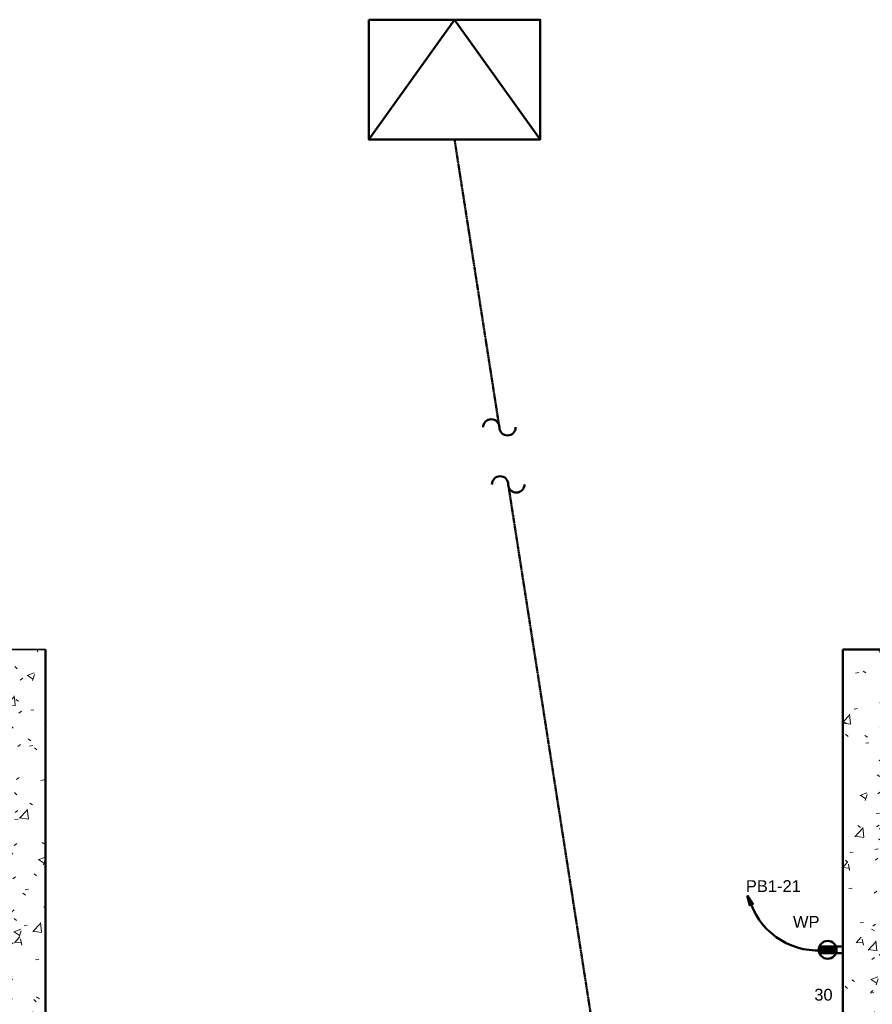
# Model space of a CAD drawing. Header units: inches. Extents: x 22203 to 35893, y 1093 to 5841.
# Tile 4 of 5: x 22918 to 23247, y 1495 to 1875. Entities that reach past the tile are written whole.
import ezdxf

# ---------------------------------------------------------------- set-up
doc = ezdxf.new("R2010")
doc.units = ezdxf.units.IN
doc.header["$MEASUREMENT"] = 0
doc.linetypes.add('DASHED2', pattern=[0.375, 0.25, -0.125])
for name, color, linetype, lineweight in [('E-POWR-CIRC', 7, 'Continuous', 50), ('E-POWR-CNMB', 7, 'Continuous', 35), ('E-POWR-IDEN', 7, 'Continuous', 35), ('E-POWR-WALL', 7, 'Continuous', 50), ('E-POWR-XFMR-PADM', 7, 'Continuous', 50), ('G-PLAN-OTLN', 7, 'Continuous', 35)]:
    doc.layers.add(name, color=color, linetype=linetype, lineweight=lineweight)
doc.styles.add('Arial', font='arial.ttf', dxfattribs={"height": 0.125})
pattern_1 = [(50, (0, 0), (27.5427, -2.40992), [2.88, -31.68]), (355, (0, 0), (-5.32784, 28.88427), [2.304, -25.344]), (100.451, (2.295, -0.2), (22.21532, 26.47393), [2.448, -26.924]), (46.184, (0, 7.68), (40.98187, -6.35642), [4.32, -47.52]), (96.636, (3.415, 7.15), (35.89075, 37.4062), [3.671, -40.386]), (351.184, (0, 7.68), (35.89097, 37.4062), [3.456, -38.016]), (21, (3.84, 5.76), (22.92104, -15.46073), [2.88, -31.68]), (326, (3.84, 5.76), (9.34353, 27.84574), [2.304, -25.344]), (71.451, (5.75, 4.472), (32.26477, 12.38442), [2.448, -26.924]), (37.5, (0, 0), (0.466855, 12.782707), [1.267, -23.77, 1.267, -24.461, -25.44]), (37.5, (0, 0), (0.466855, 12.782707), [-50.765, 1.267, -24.173]), (7.5, (0, 0), (10.10159, 15.14509), [1.267, -13.402, 1.267, -23.194, -9.696]), (7.5, (0, 0), (10.10159, 15.14509), [-39.13, 1.267, -8.429]), (327.5, (-8.563, 0), (20.49916, -0.86578), [1.267, -8.333, 1.267, -28.685, -39.744]), (327.5, (-8.563, 0), (20.49916, -0.86578), [-39.552, 1.267, -38.477]), (317.5, (-12.403, 0), (22.39478, 3.84429), [1.267, -11.213, 1.267, -18.624, -28.224]), (317.5, (-12.403, 0), (22.39478, 3.84429), [-32.371, 1.267, -26.957])]

# ---------------------------------------------------------------- blocks, each defined once
blk = doc.blocks.new('100% ANG M&I Facility_Floor Plan_7-31_elec_copy')
at = {"layer": 'G-PLAN-OTLN', "lineweight": 9}
h = blk.add_hatch(dxfattribs=at)
h.set_pattern_fill('FP_1', color=256, style=0, pattern_type=2)
h.set_pattern_definition(pattern_1)
h.paths.add_polyline_path([(-2819.59, 2747.21), (-2819.59, 2767.21), (-3259.59, 2767.21), (-3259.59, 2747.21), (-2839.59, 2747.21)])
h = blk.add_hatch(dxfattribs=at)
h.set_pattern_fill('FP_1', color=256, style=0, pattern_type=2)
h.set_pattern_definition(pattern_1)
h.paths.add_polyline_path([(-2511.59, 2267.21), (-2491.59, 2267.21), (-2491.59, 2767.21), (-2511.59, 2767.21), (-2511.59, 2269.84)])
h = blk.add_hatch(dxfattribs=at)
h.set_pattern_fill('FP_1', color=256, style=0, pattern_type=2)
h.set_pattern_definition(pattern_1)
h.paths.add_polyline_path([(-2819.59, 2267.21), (-2819.59, 2747.21), (-2839.59, 2747.21), (-2839.59, 2267.21)])
at = {"layer": 'G-PLAN-OTLN'}
blk.add_line((-2819.59, 2767.21), (-3279.59, 2767.21), dxfattribs=at)
at = {"layer": 'G-PLAN-OTLN', "lineweight": 50}
for p, q in [((-2819.59, 2267.21), (-2819.59, 2767.21)), ((-2511.59, 2767.21), (-2511.59, 2267.21)), ((-2051.59, 2767.21), (-2511.59, 2767.21))]:
    blk.add_line(p, q, dxfattribs=at)

msp = doc.modelspace()

# ---------------------------------------------------------------- hatches: boundary and pattern name
at = {"layer": 'E-POWR-CIRC', "transparency": 33554687}
h = msp.add_hatch(color=256, dxfattribs=at)
h.dxf.hatch_style = 1
h.paths.add_polyline_path([(23198.92, 1537.08), (23199.93, 1533.19), (23200.34, 1533.93), (23201.18, 1533.75)])
at = {"layer": 'E-POWR-WALL', "transparency": 33554687}
h = msp.add_hatch(dxfattribs=at)
h.set_pattern_fill('ANSI31', color=256)
h.set_pattern_definition([(45, (308, -58.66295), (-0.08838834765, 0.08838834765), [])])
h.paths.add_polyline_path([(23226.89, 1517.34, 0.095799), (23226.64, 1516.06, 0.095799), (23226.89, 1514.77), (23233.26, 1514.77, 0.095799), (23233.51, 1516.06, 0.095799), (23233.26, 1517.34)])

# ---------------------------------------------------------------- linework, layer by layer
at = {"layer": 'E-POWR-CIRC', "linetype": 'DASHED2'}
for p, q in [((23103.36, 1716.9), (23085.89, 1829.06)), ((23151.34, 1408.92), (23106.79, 1694.87))]:
    msp.add_line(p, q, dxfattribs=at)
at = {"layer": 'E-POWR-CIRC'}
msp.add_lwpolyline([(23198.92, 1537.08), (23199.93, 1533.19), (23200.34, 1533.93), (23200.34, 1533.93), (23201.18, 1533.75)], close=True, dxfattribs=at)
for centre, radius, start, end in [((23100.08, 1717.84), 3.14, 359.9541, 179.9541), ((23106.36, 1717.84), 3.14, 180.3211, 0.3211), ((23103.51, 1695.81), 3.14, 359.9541, 179.9541), ((23109.79, 1695.81), 3.14, 180.3211, 0.3211), ((23226.27, 1543.4), 27.6, 200.0515, 277.9163)]:
    msp.add_arc(centre, radius, start, end, dxfattribs=at)
at = {"layer": 'E-POWR-WALL'}
for p, q in [((23235.89, 1517.34), (23226.89, 1517.34)), ((23235.89, 1514.77), (23226.89, 1514.77))]:
    msp.add_line(p, q, dxfattribs=at)
msp.add_circle((23230.07, 1516.06), 3.44, dxfattribs=at)
at = {"layer": 'E-POWR-XFMR-PADM'}
for q in [(23052.78, 1829.06), (23119, 1829.06)]:
    msp.add_line((23085.89, 1875.27), q, dxfattribs=at)
msp.add_lwpolyline([(23052.78, 1875.27), (23119, 1875.27), (23119, 1829.06), (23052.78, 1829.06)], close=True, dxfattribs=at)

# ---------------------------------------------------------------- block references
msp.add_blockref('100% ANG M&I Facility_Floor Plan_7-31_elec_copy', (25747.48, -1135.17))

# ---------------------------------------------------------------- texts
at = {"layer": 'E-POWR-CNMB', "insert": (23198.44, 1542.96), "char_height": 4.562, "attachment_point": 1, "style": 'Arial'}
msp.add_mtext_dynamic_manual_height_columns('PB1-21 ', width=16.4229, gutter_width=0.625, heights=[7.17], dxfattribs=at)
at = {"layer": 'E-POWR-IDEN', "lineweight": 15, "attachment_point": 1, "style": 'Arial'}
for s, insert, char_height, width in [('\\A1;WP', (23216.65, 1529.15), 4.562, 9.6549), ('\\A1;{\\H1x;30}', (23224.89, 1501.01), 4.5625, 8.248)]:
    msp.add_mtext(s, dxfattribs=dict(at, insert=insert, char_height=char_height, width=width))

doc.saveas('drawing.dxf')
